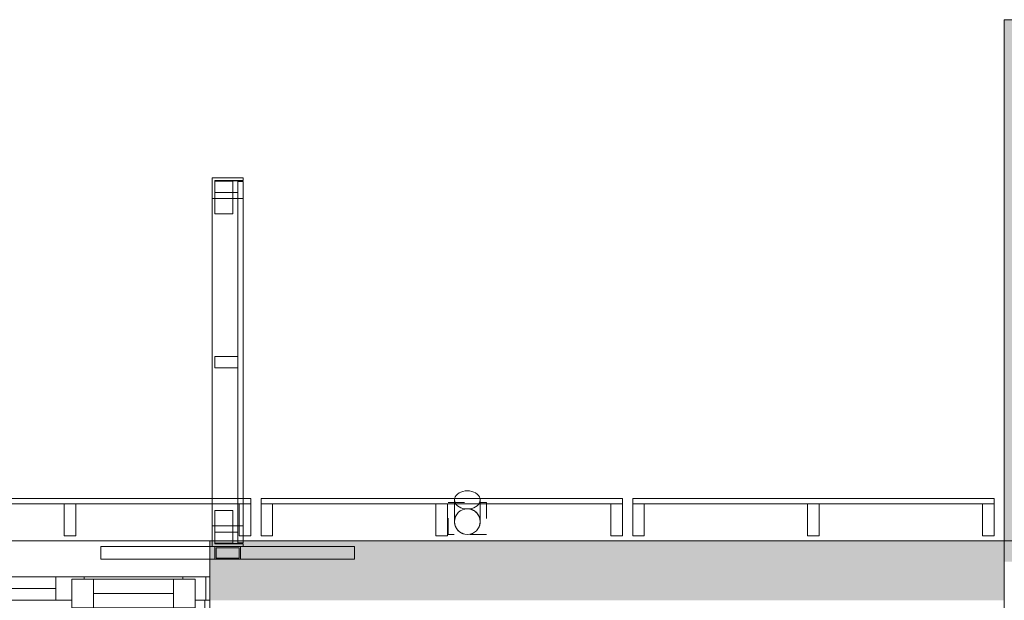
# Model space of a CAD drawing. Header units: millimetres. Extents: x -30 to 102382, y -31808 to 51594.
# Tile 23 of 172: x 23708 to 27550, y 38160 to 40425. Entities that reach past the tile are written whole.
import ezdxf

# ---------------------------------------------------------------- set-up
doc = ezdxf.new("R2010")
doc.units = ezdxf.units.MM
doc.header["$MEASUREMENT"] = 0
doc.linetypes.add('Dashed', pattern=[127, 63.5, -63.5])
doc.linetypes.add('Wipeout_Contour', pattern=[1000, 0, -1000])
for name, color, linetype in [('04 Välissein kandev proj.AR', 7, 'Continuous'), ('13 Fassaadikate välisosa.AR', 7, 'Continuous'), ('18 Ava katted ja varjestus.AR', 7, 'Continuous'), ('34 Sademeveeäravool 3d.AR', 7, 'Continuous'), ('38 Jalapuhastusrestid.AR', 7, 'Continuous')]:
    doc.layers.add(name, color=color, linetype=linetype)

# ---------------------------------------------------------------- blocks, each defined once
blk = doc.blocks.new('Downspout Complex 26[226]_2', base_point=(25455, 38462))
at = {"layer": '34 Sademeveeäravool 3d.AR', "color": 7, "linetype": 'Dashed', "lineweight": 20}
for p, q in [((25380, 38542), (25530, 38542)), ((25380, 38417), (25380, 38542)), ((25530, 38542), (25530, 38417)), ((25530, 38417), (25380, 38417))]:
    blk.add_line(p, q, dxfattribs=at)
at = {"layer": '34 Sademeveeäravool 3d.AR', "color": 7, "linetype": 'Continuous', "lineweight": 20}
for p, q in [((25405, 38467), (25405, 38551.9)), ((25505, 38551.9), (25505, 38467))]:
    blk.add_line(p, q, dxfattribs=at)
at = {"layer": '34 Sademeveeäravool 3d.AR', "color": 7, "linetype": 'Continuous', "lineweight": 20, "flags": 128}
blk.add_lwpolyline([(25405, 38551.9), (25405.8, 38558), (25408, 38563.9), (25411.7, 38569.5), (25416.7, 38574.6), (25422.9, 38578.9), (25430, 38582.5), (25437.9, 38585.1), (25446.3, 38586.7), (25455, 38587.2), (25463.7, 38586.7), (25472.1, 38585.1), (25480, 38582.5), (25487.1, 38578.9), (25493.3, 38574.6), (25498.3, 38569.5), (25502, 38563.9), (25504.2, 38558), (25505, 38551.9), (25504.2, 38545.7), (25502, 38539.8), (25498.3, 38534.2), (25493.3, 38529.1), (25487.1, 38524.8), (25480, 38521.2), (25472.1, 38518.6), (25463.7, 38517), (25455, 38516.5), (25446.3, 38517), (25437.9, 38518.6), (25430, 38521.2), (25422.9, 38524.8), (25416.7, 38529.1), (25411.7, 38534.2), (25408, 38539.8), (25405.8, 38545.7)], close=True, dxfattribs=at)
for points in [[(25405, 38467, -1), (25505, 38467, -1)], [(25405, 38467, -1), (25505, 38467, -1)], [(25505, 38467, -1), (25405, 38467, -1)]]:
    blk.add_lwpolyline(points, format="xyb", close=True, dxfattribs=at)
at = {"layer": '34 Sademeveeäravool 3d.AR', "color": 7, "linetype": 'Dashed', "lineweight": 20}
for start, end in [(0, 180), (180, 0)]:
    blk.add_arc((25455, 38467), 50, start, end, dxfattribs=at)
blk = doc.blocks.new('FSD-01[444]_2', base_point=(26100, 38412))
at = {"layer": '13 Fassaadikate välisosa.AR', "color": 7, "linetype": 'Continuous', "lineweight": 20}
blk.add_line((27510, 38557), (26100, 38557), dxfattribs=at)
blk.add_line((27510, 38557), (26100, 38557), dxfattribs=at)
blk.add_line((27510, 38557), (26100, 38557), dxfattribs=at)
blk.add_line((27510, 38557), (26100, 38557), dxfattribs=at)
at = {"color": 254, "linetype": 'Wipeout_Contour', "lineweight": 0, "ltscale": 186018.238115}
blk.add_wipeout([(26100, 38412), (26145, 38412), (26145, 38537), (26100, 38537)], dxfattribs=at).dxf.layer = '13 Fassaadikate välisosa.AR'
at = {"color": 254, "linetype": 'Wipeout_Contour', "lineweight": 0, "ltscale": 187565.332532}
blk.add_wipeout([(26782.5, 38412), (26827.5, 38412), (26827.5, 38537), (26782.5, 38537)], dxfattribs=at).dxf.layer = '13 Fassaadikate välisosa.AR'
at = {"color": 254, "linetype": 'Wipeout_Contour', "lineweight": 0, "ltscale": 189139.178437}
blk.add_wipeout([(27465, 38412), (27510, 38412), (27510, 38537), (27465, 38537)], dxfattribs=at).dxf.layer = '13 Fassaadikate välisosa.AR'
at = {"layer": '13 Fassaadikate välisosa.AR', "color": 7, "linetype": 'Continuous', "lineweight": 20}
for p, q in [((26100, 38557), (26100, 38537)), ((26100, 38557), (26100, 38537)), ((26100, 38557), (26100, 38537)), ((26100, 38557), (26100, 38537)), ((26145, 38537), (26100, 38537)), ((26100, 38537), (26100, 38412)), ((27510, 38537), (26100, 38537)), ((27510, 38537), (26100, 38537)), ((27510, 38537), (26100, 38537)), ((27510, 38537), (26100, 38537)), ((26145, 38412), (26145, 38537)), ((26827.5, 38537), (26782.5, 38537)), ((26782.5, 38537), (26782.5, 38412)), ((26827.5, 38412), (26827.5, 38537)), ((27510, 38537), (27465, 38537)), ((27465, 38537), (27465, 38412)), ((27510, 38557), (27510, 38537)), ((27510, 38557), (27510, 38537)), ((27510, 38557), (27510, 38537)), ((27510, 38557), (27510, 38537)), ((27510, 38412), (27510, 38537)), ((26100, 38412), (26145, 38412)), ((26782.5, 38412), (26827.5, 38412)), ((27465, 38412), (27510, 38412))]:
    blk.add_line(p, q, dxfattribs=at)
blk = doc.blocks.new('FSD-02[445]_2', base_point=(26100, 38412))
at = {"layer": '13 Fassaadikate välisosa.AR', "color": 7, "linetype": 'Continuous', "lineweight": 20}
blk.add_line((27510, 38557), (26100, 38557), dxfattribs=at)
blk.add_line((27510, 38557), (26100, 38557), dxfattribs=at)
blk.add_line((27510, 38557), (26100, 38557), dxfattribs=at)
blk.add_line((27510, 38557), (26100, 38557), dxfattribs=at)
blk.add_line((27510, 38557), (26100, 38557), dxfattribs=at)
blk.add_line((27510, 38557), (26100, 38557), dxfattribs=at)
blk.add_line((27510, 38557), (26100, 38557), dxfattribs=at)
blk.add_line((27510, 38557), (26100, 38557), dxfattribs=at)
blk.add_line((27510, 38557), (26100, 38557), dxfattribs=at)
at = {"color": 254, "linetype": 'Wipeout_Contour', "lineweight": 0, "ltscale": 186018.238118}
blk.add_wipeout([(26100, 38412), (26145, 38412), (26145, 38537), (26100, 38537)], dxfattribs=at).dxf.layer = '13 Fassaadikate välisosa.AR'
at = {"color": 254, "linetype": 'Wipeout_Contour', "lineweight": 0, "ltscale": 187565.332535}
blk.add_wipeout([(26782.5, 38412), (26827.5, 38412), (26827.5, 38537), (26782.5, 38537)], dxfattribs=at).dxf.layer = '13 Fassaadikate välisosa.AR'
at = {"color": 254, "linetype": 'Wipeout_Contour', "lineweight": 0, "ltscale": 189139.178441}
blk.add_wipeout([(27465, 38412), (27510, 38412), (27510, 38537), (27465, 38537)], dxfattribs=at).dxf.layer = '13 Fassaadikate välisosa.AR'
at = {"layer": '13 Fassaadikate välisosa.AR', "color": 7, "linetype": 'Continuous', "lineweight": 20}
for p, q in [((26100, 38557), (26100, 38537)), ((26100, 38557), (26100, 38537)), ((26100, 38557), (26100, 38537)), ((26100, 38557), (26100, 38537)), ((26100, 38557), (26100, 38537)), ((26100, 38557), (26100, 38537)), ((26100, 38557), (26100, 38537)), ((26100, 38557), (26100, 38537)), ((26100, 38557), (26100, 38537)), ((26145, 38537), (26100, 38537)), ((26100, 38537), (26100, 38412)), ((27510, 38537), (26100, 38537)), ((27510, 38537), (26100, 38537)), ((27510, 38537), (26100, 38537)), ((27510, 38537), (26100, 38537)), ((27510, 38537), (26100, 38537)), ((27510, 38537), (26100, 38537)), ((27510, 38537), (26100, 38537)), ((27510, 38537), (26100, 38537)), ((27510, 38537), (26100, 38537)), ((26145, 38412), (26145, 38537)), ((26827.5, 38537), (26782.5, 38537)), ((26782.5, 38537), (26782.5, 38412)), ((26827.5, 38412), (26827.5, 38537)), ((27510, 38537), (27465, 38537)), ((27465, 38537), (27465, 38412)), ((27510, 38557), (27510, 38537)), ((27510, 38557), (27510, 38537)), ((27510, 38557), (27510, 38537)), ((27510, 38557), (27510, 38537)), ((27510, 38557), (27510, 38537)), ((27510, 38557), (27510, 38537)), ((27510, 38557), (27510, 38537)), ((27510, 38557), (27510, 38537)), ((27510, 38557), (27510, 38537)), ((27510, 38412), (27510, 38537)), ((26100, 38412), (26145, 38412)), ((26782.5, 38412), (26827.5, 38412)), ((27465, 38412), (27510, 38412))]:
    blk.add_line(p, q, dxfattribs=at)
blk = doc.blocks.new('FSD-02[446]_2', base_point=(26100, 38412))
at = {"layer": '13 Fassaadikate välisosa.AR', "color": 7, "linetype": 'Continuous', "lineweight": 20}
blk.add_line((27510, 38557), (26100, 38557), dxfattribs=at)
blk.add_line((27510, 38557), (26100, 38557), dxfattribs=at)
blk.add_line((27510, 38557), (26100, 38557), dxfattribs=at)
blk.add_line((27510, 38557), (26100, 38557), dxfattribs=at)
blk.add_line((27510, 38557), (26100, 38557), dxfattribs=at)
blk.add_line((27510, 38557), (26100, 38557), dxfattribs=at)
blk.add_line((27510, 38557), (26100, 38557), dxfattribs=at)
blk.add_line((27510, 38557), (26100, 38557), dxfattribs=at)
blk.add_line((27510, 38557), (26100, 38557), dxfattribs=at)
at = {"color": 254, "linetype": 'Wipeout_Contour', "lineweight": 0, "ltscale": 186018.238118}
blk.add_wipeout([(26100, 38412), (26145, 38412), (26145, 38537), (26100, 38537)], dxfattribs=at).dxf.layer = '13 Fassaadikate välisosa.AR'
at = {"color": 254, "linetype": 'Wipeout_Contour', "lineweight": 0, "ltscale": 187565.332535}
blk.add_wipeout([(26782.5, 38412), (26827.5, 38412), (26827.5, 38537), (26782.5, 38537)], dxfattribs=at).dxf.layer = '13 Fassaadikate välisosa.AR'
at = {"color": 254, "linetype": 'Wipeout_Contour', "lineweight": 0, "ltscale": 189139.178441}
blk.add_wipeout([(27465, 38412), (27510, 38412), (27510, 38537), (27465, 38537)], dxfattribs=at).dxf.layer = '13 Fassaadikate välisosa.AR'
at = {"layer": '13 Fassaadikate välisosa.AR', "color": 7, "linetype": 'Continuous', "lineweight": 20}
for p, q in [((26100, 38557), (26100, 38537)), ((26100, 38557), (26100, 38537)), ((26100, 38557), (26100, 38537)), ((26100, 38557), (26100, 38537)), ((26100, 38557), (26100, 38537)), ((26100, 38557), (26100, 38537)), ((26100, 38557), (26100, 38537)), ((26100, 38557), (26100, 38537)), ((26100, 38557), (26100, 38537)), ((26145, 38537), (26100, 38537)), ((26100, 38537), (26100, 38412)), ((27510, 38537), (26100, 38537)), ((27510, 38537), (26100, 38537)), ((27510, 38537), (26100, 38537)), ((27510, 38537), (26100, 38537)), ((27510, 38537), (26100, 38537)), ((27510, 38537), (26100, 38537)), ((27510, 38537), (26100, 38537)), ((27510, 38537), (26100, 38537)), ((27510, 38537), (26100, 38537)), ((26145, 38412), (26145, 38537)), ((26827.5, 38537), (26782.5, 38537)), ((26782.5, 38537), (26782.5, 38412)), ((26827.5, 38412), (26827.5, 38537)), ((27510, 38537), (27465, 38537)), ((27465, 38537), (27465, 38412)), ((27510, 38557), (27510, 38537)), ((27510, 38557), (27510, 38537)), ((27510, 38557), (27510, 38537)), ((27510, 38557), (27510, 38537)), ((27510, 38557), (27510, 38537)), ((27510, 38557), (27510, 38537)), ((27510, 38557), (27510, 38537)), ((27510, 38557), (27510, 38537)), ((27510, 38557), (27510, 38537)), ((27510, 38412), (27510, 38537)), ((26100, 38412), (26145, 38412)), ((26782.5, 38412), (26827.5, 38412)), ((27465, 38412), (27510, 38412))]:
    blk.add_line(p, q, dxfattribs=at)
blk = doc.blocks.new('FSD-01[447]_2', base_point=(24650, 38412))
at = {"layer": '13 Fassaadikate välisosa.AR', "color": 7, "linetype": 'Continuous', "lineweight": 20}
blk.add_line((26060, 38557), (24650, 38557), dxfattribs=at)
blk.add_line((26060, 38557), (24650, 38557), dxfattribs=at)
blk.add_line((26060, 38557), (24650, 38557), dxfattribs=at)
blk.add_line((26060, 38557), (24650, 38557), dxfattribs=at)
at = {"color": 254, "linetype": 'Wipeout_Contour', "lineweight": 0, "ltscale": 182823.24604}
blk.add_wipeout([(24650, 38412), (24695, 38412), (24695, 38537), (24650, 38537)], dxfattribs=at).dxf.layer = '13 Fassaadikate välisosa.AR'
at = {"color": 254, "linetype": 'Wipeout_Contour', "lineweight": 0, "ltscale": 184311.25944}
blk.add_wipeout([(25332.5, 38412), (25377.5, 38412), (25377.5, 38537), (25332.5, 38537)], dxfattribs=at).dxf.layer = '13 Fassaadikate välisosa.AR'
at = {"color": 254, "linetype": 'Wipeout_Contour', "lineweight": 0, "ltscale": 185827.466261}
blk.add_wipeout([(26015, 38412), (26060, 38412), (26060, 38537), (26015, 38537)], dxfattribs=at).dxf.layer = '13 Fassaadikate välisosa.AR'
at = {"layer": '13 Fassaadikate välisosa.AR', "color": 7, "linetype": 'Continuous', "lineweight": 20}
for p, q in [((24650, 38557), (24650, 38537)), ((24650, 38557), (24650, 38537)), ((24650, 38557), (24650, 38537)), ((24650, 38557), (24650, 38537)), ((24695, 38537), (24650, 38537)), ((24650, 38537), (24650, 38412)), ((26060, 38537), (24650, 38537)), ((26060, 38537), (24650, 38537)), ((26060, 38537), (24650, 38537)), ((26060, 38537), (24650, 38537)), ((24695, 38412), (24695, 38537)), ((25377.5, 38537), (25332.5, 38537)), ((25332.5, 38537), (25332.5, 38412)), ((25377.5, 38412), (25377.5, 38537)), ((26060, 38537), (26015, 38537)), ((26015, 38537), (26015, 38412)), ((26060, 38557), (26060, 38537)), ((26060, 38557), (26060, 38537)), ((26060, 38557), (26060, 38537)), ((26060, 38557), (26060, 38537)), ((26060, 38412), (26060, 38537)), ((24650, 38412), (24695, 38412)), ((25332.5, 38412), (25377.5, 38412)), ((26015, 38412), (26060, 38412))]:
    blk.add_line(p, q, dxfattribs=at)
blk = doc.blocks.new('FSD-02[448]_2', base_point=(24650, 38412))
at = {"layer": '13 Fassaadikate välisosa.AR', "color": 7, "linetype": 'Continuous', "lineweight": 20}
blk.add_line((26060, 38557), (24650, 38557), dxfattribs=at)
blk.add_line((26060, 38557), (24650, 38557), dxfattribs=at)
blk.add_line((26060, 38557), (24650, 38557), dxfattribs=at)
blk.add_line((26060, 38557), (24650, 38557), dxfattribs=at)
blk.add_line((26060, 38557), (24650, 38557), dxfattribs=at)
blk.add_line((26060, 38557), (24650, 38557), dxfattribs=at)
blk.add_line((26060, 38557), (24650, 38557), dxfattribs=at)
blk.add_line((26060, 38557), (24650, 38557), dxfattribs=at)
blk.add_line((26060, 38557), (24650, 38557), dxfattribs=at)
at = {"color": 254, "linetype": 'Wipeout_Contour', "lineweight": 0, "ltscale": 182823.246044}
blk.add_wipeout([(24650, 38412), (24695, 38412), (24695, 38537), (24650, 38537)], dxfattribs=at).dxf.layer = '13 Fassaadikate välisosa.AR'
at = {"color": 254, "linetype": 'Wipeout_Contour', "lineweight": 0, "ltscale": 184311.259443}
blk.add_wipeout([(25332.5, 38412), (25377.5, 38412), (25377.5, 38537), (25332.5, 38537)], dxfattribs=at).dxf.layer = '13 Fassaadikate välisosa.AR'
at = {"color": 254, "linetype": 'Wipeout_Contour', "lineweight": 0, "ltscale": 185827.466264}
blk.add_wipeout([(26015, 38412), (26060, 38412), (26060, 38537), (26015, 38537)], dxfattribs=at).dxf.layer = '13 Fassaadikate välisosa.AR'
at = {"layer": '13 Fassaadikate välisosa.AR', "color": 7, "linetype": 'Continuous', "lineweight": 20}
for p, q in [((24650, 38557), (24650, 38537)), ((24650, 38557), (24650, 38537)), ((24650, 38557), (24650, 38537)), ((24650, 38557), (24650, 38537)), ((24650, 38557), (24650, 38537)), ((24650, 38557), (24650, 38537)), ((24650, 38557), (24650, 38537)), ((24650, 38557), (24650, 38537)), ((24650, 38557), (24650, 38537)), ((24695, 38537), (24650, 38537)), ((24650, 38537), (24650, 38412)), ((26060, 38537), (24650, 38537)), ((26060, 38537), (24650, 38537)), ((26060, 38537), (24650, 38537)), ((26060, 38537), (24650, 38537)), ((26060, 38537), (24650, 38537)), ((26060, 38537), (24650, 38537)), ((26060, 38537), (24650, 38537)), ((26060, 38537), (24650, 38537)), ((26060, 38537), (24650, 38537)), ((24695, 38412), (24695, 38537)), ((25377.5, 38537), (25332.5, 38537)), ((25332.5, 38537), (25332.5, 38412)), ((25377.5, 38412), (25377.5, 38537)), ((26060, 38537), (26015, 38537)), ((26015, 38537), (26015, 38412)), ((26060, 38557), (26060, 38537)), ((26060, 38557), (26060, 38537)), ((26060, 38557), (26060, 38537)), ((26060, 38557), (26060, 38537)), ((26060, 38557), (26060, 38537)), ((26060, 38557), (26060, 38537)), ((26060, 38557), (26060, 38537)), ((26060, 38557), (26060, 38537)), ((26060, 38557), (26060, 38537)), ((26060, 38412), (26060, 38537)), ((24650, 38412), (24695, 38412)), ((25332.5, 38412), (25377.5, 38412)), ((26015, 38412), (26060, 38412))]:
    blk.add_line(p, q, dxfattribs=at)
blk = doc.blocks.new('FSD-02[449]_2', base_point=(24650, 38412))
at = {"layer": '13 Fassaadikate välisosa.AR', "color": 7, "linetype": 'Continuous', "lineweight": 20}
blk.add_line((26060, 38557), (24650, 38557), dxfattribs=at)
blk.add_line((26060, 38557), (24650, 38557), dxfattribs=at)
blk.add_line((26060, 38557), (24650, 38557), dxfattribs=at)
blk.add_line((26060, 38557), (24650, 38557), dxfattribs=at)
blk.add_line((26060, 38557), (24650, 38557), dxfattribs=at)
blk.add_line((26060, 38557), (24650, 38557), dxfattribs=at)
blk.add_line((26060, 38557), (24650, 38557), dxfattribs=at)
blk.add_line((26060, 38557), (24650, 38557), dxfattribs=at)
blk.add_line((26060, 38557), (24650, 38557), dxfattribs=at)
at = {"color": 254, "linetype": 'Wipeout_Contour', "lineweight": 0, "ltscale": 182823.246044}
blk.add_wipeout([(24650, 38412), (24695, 38412), (24695, 38537), (24650, 38537)], dxfattribs=at).dxf.layer = '13 Fassaadikate välisosa.AR'
at = {"color": 254, "linetype": 'Wipeout_Contour', "lineweight": 0, "ltscale": 184311.259443}
blk.add_wipeout([(25332.5, 38412), (25377.5, 38412), (25377.5, 38537), (25332.5, 38537)], dxfattribs=at).dxf.layer = '13 Fassaadikate välisosa.AR'
at = {"color": 254, "linetype": 'Wipeout_Contour', "lineweight": 0, "ltscale": 185827.466264}
blk.add_wipeout([(26015, 38412), (26060, 38412), (26060, 38537), (26015, 38537)], dxfattribs=at).dxf.layer = '13 Fassaadikate välisosa.AR'
at = {"layer": '13 Fassaadikate välisosa.AR', "color": 7, "linetype": 'Continuous', "lineweight": 20}
for p, q in [((24650, 38557), (24650, 38537)), ((24650, 38557), (24650, 38537)), ((24650, 38557), (24650, 38537)), ((24650, 38557), (24650, 38537)), ((24650, 38557), (24650, 38537)), ((24650, 38557), (24650, 38537)), ((24650, 38557), (24650, 38537)), ((24650, 38557), (24650, 38537)), ((24650, 38557), (24650, 38537)), ((24695, 38537), (24650, 38537)), ((24650, 38537), (24650, 38412)), ((26060, 38537), (24650, 38537)), ((26060, 38537), (24650, 38537)), ((26060, 38537), (24650, 38537)), ((26060, 38537), (24650, 38537)), ((26060, 38537), (24650, 38537)), ((26060, 38537), (24650, 38537)), ((26060, 38537), (24650, 38537)), ((26060, 38537), (24650, 38537)), ((26060, 38537), (24650, 38537)), ((24695, 38412), (24695, 38537)), ((25377.5, 38537), (25332.5, 38537)), ((25332.5, 38537), (25332.5, 38412)), ((25377.5, 38412), (25377.5, 38537)), ((26060, 38537), (26015, 38537)), ((26015, 38537), (26015, 38412)), ((26060, 38557), (26060, 38537)), ((26060, 38557), (26060, 38537)), ((26060, 38557), (26060, 38537)), ((26060, 38557), (26060, 38537)), ((26060, 38557), (26060, 38537)), ((26060, 38557), (26060, 38537)), ((26060, 38557), (26060, 38537)), ((26060, 38557), (26060, 38537)), ((26060, 38557), (26060, 38537)), ((26060, 38412), (26060, 38537)), ((24650, 38412), (24695, 38412)), ((25332.5, 38412), (25377.5, 38412)), ((26015, 38412), (26060, 38412))]:
    blk.add_line(p, q, dxfattribs=at)
blk = doc.blocks.new('FSD-01[450]_2', base_point=(23200, 38412))
at = {"layer": '13 Fassaadikate välisosa.AR', "color": 7, "linetype": 'Continuous', "lineweight": 20}
blk.add_line((24610, 38557), (23200, 38557), dxfattribs=at)
blk.add_line((24610, 38557), (23200, 38557), dxfattribs=at)
blk.add_line((24610, 38557), (23200, 38557), dxfattribs=at)
blk.add_line((24610, 38557), (23200, 38557), dxfattribs=at)
at = {"color": 254, "linetype": 'Wipeout_Contour', "lineweight": 0, "ltscale": 179758.653933}
blk.add_wipeout([(23200, 38412), (23245, 38412), (23245, 38537), (23200, 38537)], dxfattribs=at).dxf.layer = '13 Fassaadikate välisosa.AR'
at = {"color": 254, "linetype": 'Wipeout_Contour', "lineweight": 0, "ltscale": 181184.454994}
blk.add_wipeout([(23882.5, 38412), (23927.5, 38412), (23927.5, 38537), (23882.5, 38537)], dxfattribs=at).dxf.layer = '13 Fassaadikate välisosa.AR'
at = {"color": 254, "linetype": 'Wipeout_Contour', "lineweight": 0, "ltscale": 182639.93429}
blk.add_wipeout([(24565, 38412), (24610, 38412), (24610, 38537), (24565, 38537)], dxfattribs=at).dxf.layer = '13 Fassaadikate välisosa.AR'
at = {"layer": '13 Fassaadikate välisosa.AR', "color": 7, "linetype": 'Continuous', "lineweight": 20}
for p, q in [((23200, 38557), (23200, 38537)), ((23200, 38557), (23200, 38537)), ((23200, 38557), (23200, 38537)), ((23200, 38557), (23200, 38537)), ((23245, 38537), (23200, 38537)), ((23200, 38537), (23200, 38412)), ((24610, 38537), (23200, 38537)), ((24610, 38537), (23200, 38537)), ((24610, 38537), (23200, 38537)), ((24610, 38537), (23200, 38537)), ((23245, 38412), (23245, 38537)), ((23927.5, 38537), (23882.5, 38537)), ((23882.5, 38537), (23882.5, 38412)), ((23927.5, 38412), (23927.5, 38537)), ((24610, 38537), (24565, 38537)), ((24565, 38537), (24565, 38412)), ((24610, 38557), (24610, 38537)), ((24610, 38557), (24610, 38537)), ((24610, 38557), (24610, 38537)), ((24610, 38557), (24610, 38537)), ((24610, 38412), (24610, 38537)), ((23200, 38412), (23245, 38412)), ((23882.5, 38412), (23927.5, 38412)), ((24565, 38412), (24610, 38412))]:
    blk.add_line(p, q, dxfattribs=at)
blk = doc.blocks.new('FSV-01[547]_2', base_point=(24025, 39808))
at = {"layer": '18 Ava katted ja varjestus.AR', "color": 7, "linetype": 'Continuous', "lineweight": 20}
for p, q in [((24539.9, 39667.2), (24469.9, 39667.2)), ((24469.9, 39667.2), (24539.9, 39667.2)), ((24469.9, 38510.7), (24539.9, 38510.7)), ((24539.9, 38510.7), (24469.9, 38510.7)), ((24025, 38370), (24025, 38320)), ((24025, 38370), (24025, 38320)), ((25014.9, 38370), (25014.9, 38320)), ((25014.9, 38370), (25014.9, 38320)), ((25014.9, 38320), (24025, 38320)), ((25014.9, 38320), (24025, 38320)), ((24469.9, 38320), (24569.9, 38320)), ((24474.9, 38325), (24564.9, 38325))]:
    blk.add_line(p, q, dxfattribs=at)
at = {"color": 254, "linetype": 'Wipeout_Contour', "lineweight": 0, "ltscale": 186888.43115}
blk.add_wipeout([(24469.9, 39796.5), (24469.9, 39751.5), (24559.9, 39751.5), (24559.9, 39796.5)], dxfattribs=at).dxf.layer = '18 Ava katted ja varjestus.AR'
at = {"color": 254, "linetype": 'Wipeout_Contour', "lineweight": 0, "ltscale": 184561.321354}
blk.add_wipeout([(24469.9, 39111.5), (24469.9, 39066.5), (24559.9, 39066.5), (24559.9, 39111.5)], dxfattribs=at).dxf.layer = '18 Ava katted ja varjestus.AR'
at = {"color": 254, "linetype": 'Wipeout_Contour', "lineweight": 0, "ltscale": 182245.687289}
blk.add_wipeout([(24469.9, 38426.4), (24469.9, 38381.4), (24559.9, 38381.4), (24559.9, 38426.4)], dxfattribs=at).dxf.layer = '18 Ava katted ja varjestus.AR'
at = {"layer": '18 Ava katted ja varjestus.AR', "color": 7, "linetype": 'Continuous', "lineweight": 20}
for p, q in [((24469.9, 39796.5), (24469.9, 39751.5)), ((24559.9, 39796.5), (24469.9, 39796.5)), ((24559.9, 39751.5), (24559.9, 39796.5)), ((24469.9, 39751.5), (24559.9, 39751.5)), ((24469.9, 39111.5), (24469.9, 39066.5)), ((24559.9, 39111.5), (24469.9, 39111.5)), ((24559.9, 39066.5), (24559.9, 39111.5)), ((24469.9, 39066.5), (24559.9, 39066.5)), ((24469.9, 38426.4), (24469.9, 38381.4)), ((24559.9, 38426.4), (24469.9, 38426.4)), ((24559.9, 38381.4), (24559.9, 38426.4)), ((24469.9, 38381.4), (24559.9, 38381.4))]:
    blk.add_line(p, q, dxfattribs=at)
at = {"color": 254, "linetype": 'Wipeout_Contour', "lineweight": 0, "ltscale": 280317.458087}
blk.add_wipeout([(24459.9, 39808), (24459.9, 39728), (24469.9, 39728), (24469.9, 39798), (24579.9, 39798), (24579.9, 39808)], dxfattribs=at).dxf.layer = '18 Ava katted ja varjestus.AR'
at = {"color": 254, "linetype": 'Wipeout_Contour', "lineweight": 0, "ltscale": 184561.321354}
blk.add_wipeout([(24469.9, 39111.5), (24469.9, 39066.5), (24559.9, 39066.5), (24559.9, 39111.5)], dxfattribs=at).dxf.layer = '18 Ava katted ja varjestus.AR'
at = {"color": 254, "linetype": 'Wipeout_Contour', "lineweight": 0, "ltscale": 273310.564148}
blk.add_wipeout([(24459.9, 38449.9), (24459.9, 38369.9), (24579.9, 38369.9), (24579.9, 38379.9), (24469.9, 38379.9), (24469.9, 38449.9)], dxfattribs=at).dxf.layer = '18 Ava katted ja varjestus.AR'
at = {"layer": '18 Ava katted ja varjestus.AR', "color": 7, "linetype": 'Continuous', "lineweight": 20}
for p, q in [((24459.9, 39728), (24459.9, 39808)), ((24459.9, 39808), (24579.9, 39808)), ((24579.9, 39808), (24579.9, 39798)), ((24469.9, 39798), (24469.9, 39728)), ((24579.9, 39798), (24469.9, 39798)), ((24579.9, 38384), (24579.9, 39794)), ((24579.9, 38384), (24579.9, 39794)), ((24579.9, 38384), (24579.9, 39794)), ((24579.9, 38384), (24579.9, 39794)), ((24579.9, 38384), (24579.9, 39794)), ((24579.9, 38384), (24579.9, 39794)), ((24579.9, 38384), (24579.9, 39794)), ((24579.9, 38384), (24579.9, 39794)), ((24579.9, 38384), (24579.9, 39794)), ((24579.9, 38384), (24579.9, 39794)), ((24579.9, 38384), (24579.9, 39794)), ((24579.9, 38384), (24579.9, 39794)), ((24579.9, 38384), (24579.9, 39794)), ((24579.9, 38384), (24579.9, 39794)), ((24579.9, 38384), (24579.9, 39794)), ((24579.9, 38384), (24579.9, 39794)), ((24579.9, 38384), (24579.9, 39794)), ((24579.9, 38384), (24579.9, 39794)), ((24469.9, 39728), (24459.9, 39728)), ((24459.9, 38449.9), (24459.9, 39728)), ((24579.9, 39728), (24459.9, 39728)), ((24459.9, 38449.9), (24459.9, 39728)), ((24579.9, 39728), (24459.9, 39728)), ((24579.9, 38449.9), (24579.9, 39728)), ((24579.9, 38449.9), (24579.9, 39728)), ((24469.9, 39111.5), (24469.9, 39066.5)), ((24559.9, 39111.5), (24469.9, 39111.5)), ((24559.9, 39066.5), (24559.9, 39111.5)), ((24469.9, 39066.5), (24559.9, 39066.5)), ((24459.9, 38369.9), (24459.9, 38449.9)), ((24459.9, 38449.9), (24469.9, 38449.9)), ((24579.9, 38449.9), (24459.9, 38449.9)), ((24579.9, 38449.9), (24459.9, 38449.9)), ((24469.9, 38449.9), (24469.9, 38379.9)), ((24469.9, 38379.9), (24579.9, 38379.9)), ((24579.9, 38379.9), (24579.9, 38369.9)), ((24579.9, 38369.9), (24459.9, 38369.9)), ((24469.9, 38370), (24469.9, 38320)), ((24569.9, 38370), (24469.9, 38370)), ((24474.9, 38365), (24474.9, 38325)), ((24564.9, 38365), (24474.9, 38365)), ((24564.9, 38325), (24564.9, 38365)), ((24569.9, 38320), (24569.9, 38370))]:
    blk.add_line(p, q, dxfattribs=at)
at = {"color": 254, "linetype": 'Wipeout_Contour', "lineweight": 0, "ltscale": 186888.43115}
blk.add_wipeout([(24469.9, 39796.5), (24469.9, 39751.5), (24559.9, 39751.5), (24559.9, 39796.5)], dxfattribs=at).dxf.layer = '18 Ava katted ja varjestus.AR'
at = {"color": 254, "linetype": 'Wipeout_Contour', "lineweight": 0, "ltscale": 182245.687289}
blk.add_wipeout([(24469.9, 38426.4), (24469.9, 38381.4), (24559.9, 38381.4), (24559.9, 38426.4)], dxfattribs=at).dxf.layer = '18 Ava katted ja varjestus.AR'
at = {"layer": '18 Ava katted ja varjestus.AR', "color": 7, "linetype": 'Continuous', "lineweight": 20}
for p, q in [((24469.9, 39796.5), (24469.9, 39751.5)), ((24559.9, 39796.5), (24469.9, 39796.5)), ((24469.9, 39667.2), (24469.9, 39794.5)), ((24539.9, 39794.5), (24469.9, 39794.5)), ((24469.9, 39794.5), (24469.9, 39667.2)), ((24469.9, 39794.5), (24539.9, 39794.5)), ((24539.9, 39667.2), (24539.9, 39794.5)), ((24539.9, 39794.5), (24539.9, 39667.2)), ((24559.9, 39751.5), (24559.9, 39796.5)), ((24559.9, 38384), (24559.9, 39794)), ((24579.9, 39794), (24559.9, 39794)), ((24559.9, 38384), (24559.9, 39794)), ((24579.9, 39794), (24559.9, 39794)), ((24559.9, 38384), (24559.9, 39794)), ((24579.9, 39794), (24559.9, 39794)), ((24559.9, 38384), (24559.9, 39794)), ((24579.9, 39794), (24559.9, 39794)), ((24559.9, 38384), (24559.9, 39794)), ((24579.9, 39794), (24559.9, 39794)), ((24559.9, 38384), (24559.9, 39794)), ((24579.9, 39794), (24559.9, 39794)), ((24559.9, 38384), (24559.9, 39794)), ((24579.9, 39794), (24559.9, 39794)), ((24559.9, 38384), (24559.9, 39794)), ((24579.9, 39794), (24559.9, 39794)), ((24559.9, 38384), (24559.9, 39794)), ((24579.9, 39794), (24559.9, 39794)), ((24559.9, 38384), (24559.9, 39794)), ((24579.9, 39794), (24559.9, 39794)), ((24559.9, 38384), (24559.9, 39794)), ((24579.9, 39794), (24559.9, 39794)), ((24559.9, 38384), (24559.9, 39794)), ((24579.9, 39794), (24559.9, 39794)), ((24559.9, 38384), (24559.9, 39794)), ((24579.9, 39794), (24559.9, 39794)), ((24559.9, 38384), (24559.9, 39794)), ((24579.9, 39794), (24559.9, 39794)), ((24559.9, 38384), (24559.9, 39794)), ((24579.9, 39794), (24559.9, 39794)), ((24559.9, 38384), (24559.9, 39794)), ((24579.9, 39794), (24559.9, 39794)), ((24559.9, 38384), (24559.9, 39794)), ((24579.9, 39794), (24559.9, 39794)), ((24559.9, 38384), (24559.9, 39794)), ((24579.9, 39794), (24559.9, 39794)), ((24469.9, 39751.5), (24559.9, 39751.5)), ((24469.9, 38510.7), (24469.9, 38383.4)), ((24469.9, 38383.4), (24469.9, 38510.7)), ((24539.9, 38510.7), (24539.9, 38383.4)), ((24539.9, 38383.4), (24539.9, 38510.7)), ((24469.9, 38426.4), (24469.9, 38381.4)), ((24559.9, 38426.4), (24469.9, 38426.4)), ((24559.9, 38381.4), (24559.9, 38426.4)), ((24469.9, 38383.4), (24539.9, 38383.4)), ((24539.9, 38383.4), (24469.9, 38383.4)), ((24469.9, 38381.4), (24559.9, 38381.4)), ((24579.9, 38384), (24559.9, 38384)), ((24579.9, 38384), (24559.9, 38384)), ((24579.9, 38384), (24559.9, 38384)), ((24579.9, 38384), (24559.9, 38384)), ((24579.9, 38384), (24559.9, 38384)), ((24579.9, 38384), (24559.9, 38384)), ((24579.9, 38384), (24559.9, 38384)), ((24579.9, 38384), (24559.9, 38384)), ((24579.9, 38384), (24559.9, 38384)), ((24579.9, 38384), (24559.9, 38384)), ((24579.9, 38384), (24559.9, 38384)), ((24579.9, 38384), (24559.9, 38384)), ((24579.9, 38384), (24559.9, 38384)), ((24579.9, 38384), (24559.9, 38384)), ((24579.9, 38384), (24559.9, 38384)), ((24579.9, 38384), (24559.9, 38384)), ((24579.9, 38384), (24559.9, 38384)), ((24579.9, 38384), (24559.9, 38384)), ((25014.9, 38370), (24025, 38370)), ((25014.9, 38370), (24025, 38370))]:
    blk.add_line(p, q, dxfattribs=at)
blk = doc.blocks.new('Double Window 26')
at = {"layer": '04 Välissein kandev proj.AR', "color": 7, "linetype": 'Continuous', "lineweight": 13}
for p, q in [((-625, 190), (-625, 220)), ((-625, 220), (625, 220)), ((-606, 220), (-625, 220)), ((-625, 220), (-625, 0)), ((-606, 0), (-606, 220)), ((-568, 30), (-116, 194.5)), ((625, 220), (606, 220)), ((606, 220), (606, 0)), ((625, 220), (625, 190)), ((625, 0), (625, 220)), ((-625, 0), (-625, 190)), ((-625, 0), (-625, 190)), ((625, 0), (625, 190)), ((625, 0), (625, 190)), ((-625, 0), (-606, 0)), ((-625, 0), (-610, 0)), ((-625, -92), (-625, 0)), ((-625, -92), (-625, 0)), ((-610, 0), (-568, 0)), ((-610, -92), (-610, 0)), ((-568, 30), (-484, 30)), ((-568, -82), (-568, 30)), ((-568, 0), (-568, -82)), ((-484, 30), (-171, 30)), ((-484, 30), (-484, -82)), ((-484, 30), (-171, 30)), ((-171, -82), (-171, 30)), ((-171, 30), (-87, 30)), ((-87, 30), (-87, -82)), ((-87, -82), (-87, 0)), ((-87, 0), (-80, 0)), ((-80, 0), (-25, 0)), ((-25, 0), (-25, -92)), ((-25, 0), (520, 0)), ((520, -92), (520, 0)), ((520, 0), (610, 0)), ((606, 0), (625, 0)), ((610, 0), (625, 0)), ((610, -92), (610, 0)), ((625, -92), (625, 0)), ((625, -92), (625, 0)), ((-484, -26), (-171, -26)), ((-25, -46), (520, -46)), ((-610, -92), (-625, -92)), ((-625, -160), (-625, -92)), ((-520, -92), (-610, -92)), ((-568, -82), (-520, -82)), ((-484, -82), (-568, -82)), ((-520, -82), (-520, -92)), ((-135, -92), (-520, -92)), ((-171, -82), (-484, -82)), ((-87, -82), (-171, -82)), ((-135, -92), (-135, -82)), ((-135, -82), (-87, -82)), ((-80, -92), (-135, -92)), ((-25, -92), (-80, -92)), ((520, -92), (-25, -92)), ((610, -92), (520, -92)), ((625, -92), (610, -92)), ((625, -160), (625, -92)), ((-625, -210), (-625, -160)), ((625, -210), (625, -160)), ((-625, -232), (-625, -210)), ((625, -232), (625, -210)), ((-625, -232), (625, -232))]:
    blk.add_line(p, q, dxfattribs=at)
at = {"layer": '04 Välissein kandev proj.AR', "color": 7, "linetype": 'Continuous', "lineweight": 20}
for p, q in [((-625, 190), (-706, 190)), ((-625, 190), (-706, 190)), ((625, 190), (706, 190)), ((625, 190), (706, 190))]:
    blk.add_line(p, q, dxfattribs=at)
at = {"layer": '04 Välissein kandev proj.AR', "color": 7, "linetype": 'Dashed', "lineweight": 13}
blk.add_line((-625, 190), (625, 190), dxfattribs=at)
at = {"layer": '04 Välissein kandev proj.AR', "color": 7, "linetype": 'Continuous', "lineweight": 13}
blk.add_arc((-568, 30), 481, 0, 20, dxfattribs=at)
blk = doc.blocks.new('Vertical Sliding Garage Door 26_2')
at = {"layer": '04 Välissein kandev proj.AR', "color": 7, "linetype": 'Continuous', "lineweight": 13}
for p, q in [((-1380, 0), (-1430, 0)), ((-1430, 0), (-1430, -100)), ((1380, 0), (-1380, 0)), ((-1380, 0), (-1380, -40)), ((-1380, -100), (-1380, 0)), ((1380, -40), (1380, 0)), ((1430, 0), (1380, 0)), ((1380, 0), (1380, -100)), ((1430, -100), (1430, 0)), ((-1380, -40), (1380, -40)), ((-1430, -100), (-1380, -100)), ((-1430, -290), (-1430, -100)), ((1380, -100), (1430, -100)), ((1430, -290), (1430, -100)), ((-1430, -450), (-1430, -290)), ((1430, -450), (1430, -290)), ((-1430, -500), (-1430, -450)), ((1430, -500), (1430, -450)), ((-1430, -522), (-1430, -500)), ((-1430, -522), (1430, -522)), ((1430, -522), (1430, -500))]:
    blk.add_line(p, q, dxfattribs=at)

msp = doc.modelspace()

# ---------------------------------------------------------------- linework, layer by layer
at = {"layer": '04 Välissein kandev proj.AR', "color": 7, "linetype": 'Continuous', "lineweight": 20}
for p, q in [((24450, 38252), (24450, 38160)), ((24450, 38160), (24450, 37970)), ((27550, 38160), (27550, 37970))]:
    msp.add_line(p, q, dxfattribs=at)

# ---------------------------------------------------------------- block references
at = {"layer": '13 Fassaadikate välisosa.AR', "color": 7, "linetype": 'Continuous', "lineweight": 20}
for name, p in [('FSD-01[450]_2', (23200, 38412)), ('FSD-01[444]_2', (26100, 38412))]:
    msp.add_blockref(name, p, dxfattribs=at)
at = {"layer": '34 Sademeveeäravool 3d.AR', "color": 7, "linetype": 'Continuous', "lineweight": 20}
msp.add_blockref('Downspout Complex 26[226]_2', (25455, 38462), dxfattribs=at)

# ---------------------------------------------------------------- wipeouts: each hides what was drawn before it
at = {"color": 254, "linetype": 'Wipeout_Contour', "lineweight": 0, "ltscale": 195606.378255}
msp.add_wipeout([(27550, 40425.1), (27550, 38310.1), (30410, 38310.1), (30410, 40425.1)], dxfattribs=at).dxf.layer = '38 Jalapuhastusrestid.AR'

# ---------------------------------------------------------------- next in the draw order: hatches: boundary and pattern name
at = {"layer": '38 Jalapuhastusrestid.AR', "linetype": 'Continuous', "lineweight": 13}
h = msp.add_hatch(dxfattribs=at)
h.set_pattern_fill('30_Konst__betoon_03_0002', color=253, style=0, pattern_type=2)
h.set_pattern_definition([(44.9911, (27550, 38415.07), (-33.4108, 33.40034), [0, -31.4951, 0, -47.2426]), (110.0058, (27655, 38415.07), (44.40047, 16.1554), [0, -23.09363, 0, -39.889])])
h.paths.add_polyline_path([(27550, 40425.1), (27550, 38310.1), (30410, 38310.1), (30410, 40425.1)])

# ---------------------------------------------------------------- next in the draw order: linework, layer by layer
at = {"layer": '04 Välissein kandev proj.AR', "color": 7, "linetype": 'Continuous', "lineweight": 20}
for p, q in [((27550, 38392), (27550, 38370)), ((27550, 38370), (27550, 38320)), ((27550, 38320), (27550, 38160))]:
    msp.add_line(p, q, dxfattribs=at)
at = {"layer": '38 Jalapuhastusrestid.AR', "color": 7, "linetype": 'Continuous', "lineweight": 20, "flags": 128}
for points in [[(27550, 40425.1), (30410, 40425.1)], [(27550, 38310.1), (27550, 40425.1)]]:
    msp.add_lwpolyline(points, dxfattribs=at)

# ---------------------------------------------------------------- next in the draw order: block references
at = {"layer": '04 Välissein kandev proj.AR', "color": 7, "linetype": 'Continuous', "lineweight": 13, "xscale": -1, "zscale": 1000, "rotation": 180}
msp.add_blockref('Vertical Sliding Garage Door 26_2', (28980, 37870), dxfattribs=at)
at = {"layer": '13 Fassaadikate välisosa.AR', "color": 7, "linetype": 'Continuous', "lineweight": 20}
for name, p in [('FSD-01[447]_2', (24650, 38412)), ('FSD-02[445]_2', (26100, 38412))]:
    msp.add_blockref(name, p, dxfattribs=at)

# ---------------------------------------------------------------- next in the draw order: block references
for name, p in [('FSD-02[448]_2', (24650, 38412)), ('FSD-02[446]_2', (26100, 38412))]:
    msp.add_blockref(name, p, dxfattribs=at)

# ---------------------------------------------------------------- next in the draw order: block references
msp.add_blockref('FSD-02[449]_2', (24650, 38412), dxfattribs=at)

# ---------------------------------------------------------------- next in the draw order: block references
at = {"layer": '18 Ava katted ja varjestus.AR', "color": 7, "linetype": 'Continuous', "lineweight": 20}
msp.add_blockref('FSV-01[547]_2', (24025, 39808), dxfattribs=at)

# ---------------------------------------------------------------- next in the draw order: hatches: boundary and pattern name
at = {"layer": '04 Välissein kandev proj.AR', "linetype": 'Continuous', "lineweight": 13}
for points in [[(24450, 38392), (24450, 38370), (27550, 38370), (27550, 38392)], [(24450, 38320), (27550, 38320), (27550, 38370), (24450, 38370)], [(24450, 38320), (24450, 38252), (24450, 38160), (27550, 38160), (27550, 38320)]]:
    msp.add_hatch(color=252, dxfattribs=at).paths.add_polyline_path(points)

# ---------------------------------------------------------------- next in the draw order: linework, layer by layer
at = {"layer": '04 Välissein kandev proj.AR', "color": 7, "linetype": 'Continuous', "lineweight": 20}
for p, q in [((24450, 38392), (24450, 38370)), ((24450, 38370), (24450, 38320)), ((24450, 38320), (24450, 38252))]:
    msp.add_line(p, q, dxfattribs=at)
at = {"layer": '04 Välissein kandev proj.AR', "color": 7, "linetype": 'Continuous', "lineweight": 20, "flags": 128}
msp.add_lwpolyline([(27550, 38392), (24450, 38392)], dxfattribs=at)

# ---------------------------------------------------------------- next in the draw order: block references
at = {"layer": '04 Välissein kandev proj.AR', "color": 7, "linetype": 'Continuous', "lineweight": 13, "zscale": 1000, "rotation": 180}
msp.add_blockref('Double Window 26', (23825, 38160), dxfattribs=at)

doc.saveas('drawing.dxf')
